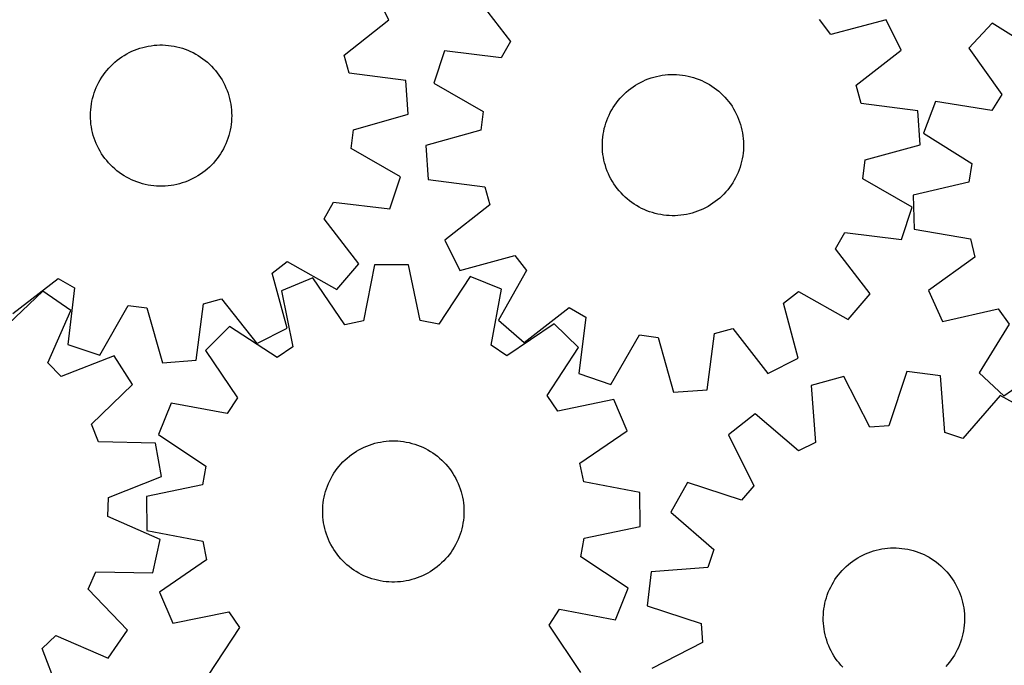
# Model space of a CAD drawing. Header units: millimetres. Extents: x 7 to 1243, y 7 to 1451.
# Tile 5 of 26: x 385 to 719, y 385 to 605. Entities that reach past the tile are written whole.
import ezdxf

# ---------------------------------------------------------------- set-up
doc = ezdxf.new("R2010")
doc.units = ezdxf.units.MM
doc.layers.add('CUT', color=7, linetype='CONTINUOUS', true_color=0x000000)

msp = doc.modelspace()

# ---------------------------------------------------------------- linework, layer by layer
at = {"layer": 'CUT'}
for p, q in [((510.386841, 604.757355), (505.195929, 615.059777)), ((539.845969, 612.776108), (551.662689, 597.420082)), ((495.157511, 592.777792), (510.386841, 604.757355)), ((660.594012, 599.728434), (656.655212, 604.810613)), ((679.303193, 604.769164), (660.594012, 599.728434)), ((684.455419, 594.44734), (679.303193, 604.769164)), ((715.318403, 603.557577), (707.423851, 595.145591)), ((731.797794, 593.36581), (715.318403, 603.557577)), ((426.704646, 595.373236), (427.655018, 595.608795)), ((427.655018, 595.608795), (428.614207, 595.805394)), ((428.614207, 595.805394), (429.580617, 595.962705)), ((429.580617, 595.962705), (430.552639, 596.080467)), ((430.552639, 596.080467), (431.528656, 596.158484)), ((431.528656, 596.158484), (432.507043, 596.196625)), ((432.507043, 596.196625), (433.486171, 596.194828)), ((433.486171, 596.194828), (434.464411, 596.153095)), ((434.464411, 596.153095), (435.440134, 596.071495)), ((435.440134, 596.071495), (436.411718, 595.950165)), ((436.411718, 595.950165), (437.377544, 595.789307)), ((437.377544, 595.789307), (438.336005, 595.589187)), ((438.336005, 595.589187), (439.285505, 595.35014)), ((551.662689, 597.420082), (548.474681, 591.83624)), ((419.604623, 592.146503), (420.429289, 592.674347)), ((420.429289, 592.674347), (421.2748, 593.168116)), ((421.2748, 593.168116), (422.139747, 593.626986)), ((422.139747, 593.626986), (423.022691, 594.050194)), ((423.022691, 594.050194), (423.922162, 594.437036)), ((423.922162, 594.437036), (424.836663, 594.786868)), ((424.836663, 594.786868), (425.764673, 595.099108)), ((425.764673, 595.099108), (426.704646, 595.373236)), ((439.285505, 595.35014), (440.224465, 595.072563)), ((440.224465, 595.072563), (441.151322, 594.756919)), ((441.151322, 594.756919), (442.064533, 594.403731)), ((442.064533, 594.403731), (442.962578, 594.013589)), ((442.962578, 594.013589), (443.843962, 593.587142)), ((443.843962, 593.587142), (444.707218, 593.125099)), ((444.707218, 593.125099), (445.55091, 592.62823)), ((445.55091, 592.62823), (446.373634, 592.097361)), ((496.874879, 586.581556), (495.157511, 592.777792)), ((529.243845, 594.206332), (525.588387, 583.264527)), ((548.474681, 591.83624), (529.243845, 594.206332)), ((669.181256, 582.524994), (684.455419, 594.44734)), ((707.423851, 595.145591), (718.639899, 579.345506)), ((415.168494, 588.316811), (415.840645, 589.028786)), ((415.840645, 589.028786), (416.541277, 589.712752)), ((416.541277, 589.712752), (417.269223, 590.367572)), ((417.269223, 590.367572), (418.023274, 590.992154)), ((418.023274, 590.992154), (418.802172, 591.58546)), ((418.802172, 591.58546), (419.604623, 592.146503)), ((446.373634, 592.097361), (447.174019, 591.533377)), ((447.174019, 591.533377), (447.950734, 590.937215)), ((447.950734, 590.937215), (448.702486, 590.309868)), ((448.702486, 590.309868), (449.428023, 589.65238)), ((449.428023, 589.65238), (450.126139, 588.965846)), ((450.126139, 588.965846), (450.795672, 588.251408)), ((412.786327, 585.213182), (413.333867, 586.024905)), ((413.333867, 586.024905), (413.914061, 586.81362)), ((413.914061, 586.81362), (414.525943, 587.578012)), ((414.525943, 587.578012), (415.168494, 588.316811)), ((450.795672, 588.251408), (451.435506, 587.510255)), ((451.435506, 587.510255), (452.044577, 586.743621)), ((452.044577, 586.743621), (452.621871, 585.952782)), ((452.621871, 585.952782), (453.166428, 585.139054)), ((516.098166, 584.150987), (496.874879, 586.581556)), ((601.332038, 585.526763), (602.288893, 585.734426)), ((602.288893, 585.734426), (603.253422, 585.902887)), ((603.253422, 585.902887), (604.224019, 586.031866)), ((604.224019, 586.031866), (605.19907, 586.121149)), ((605.19907, 586.121149), (606.176951, 586.170586)), ((606.176951, 586.170586), (607.156034, 586.180096)), ((607.156034, 586.180096), (608.134691, 586.149663)), ((608.134691, 586.149663), (609.111292, 586.079337)), ((609.111292, 586.079337), (610.084212, 585.969235)), ((610.084212, 585.969235), (611.051831, 585.819541)), ((611.051831, 585.819541), (612.012539, 585.630503)), ((612.012539, 585.630503), (612.964737, 585.402437)), ((410.940078, 581.763748), (411.348457, 582.653648)), ((411.348457, 582.653648), (411.792795, 583.526149)), ((411.792795, 583.526149), (412.272351, 584.379801)), ((412.272351, 584.379801), (412.786327, 585.213182)), ((453.166428, 585.139054), (453.677341, 584.303792)), ((453.677341, 584.303792), (454.153759, 583.448385)), ((454.153759, 583.448385), (454.59489, 582.574258)), ((454.59489, 582.574258), (455, 581.682865)), ((516.951376, 572.646314), (516.098166, 584.150987)), ((525.588387, 583.264527), (542.38211, 573.599472)), ((593.322163, 581.971734), (594.140679, 582.509066)), ((594.140679, 582.509066), (594.980431, 583.012566)), ((594.980431, 583.012566), (595.840021, 583.481394)), ((595.840021, 583.481394), (596.718019, 583.914771)), ((596.718019, 583.914771), (597.612963, 584.311974)), ((597.612963, 584.311974), (598.523363, 584.672344)), ((598.523363, 584.672344), (599.447705, 584.99528)), ((599.447705, 584.99528), (600.384449, 585.280244)), ((600.384449, 585.280244), (601.332038, 585.526763)), ((612.964737, 585.402437), (613.90684, 585.135722)), ((613.90684, 585.135722), (614.83728, 584.830802)), ((614.83728, 584.830802), (615.754509, 584.488184)), ((615.754509, 584.488184), (616.656999, 584.108439)), ((616.656999, 584.108439), (617.543249, 583.692199)), ((617.543249, 583.692199), (618.411784, 583.240156)), ((618.411784, 583.240156), (619.261157, 582.753063)), ((619.261157, 582.753063), (620.089956, 582.231731)), ((620.089956, 582.231731), (620.896801, 581.677027)), ((670.875366, 576.322359), (669.181256, 582.524994)), ((409.678812, 578.060177), (409.937178, 579.004604)), ((409.937178, 579.004604), (410.23385, 579.937707)), ((410.23385, 579.937707), (410.568336, 580.857932)), ((410.568336, 580.857932), (410.940078, 581.763748)), ((455, 581.682865), (455.368413, 580.77569)), ((455.368413, 580.77569), (455.699518, 579.854243)), ((455.699518, 579.854243), (455.992763, 578.920057)), ((455.992763, 578.920057), (456.247659, 577.974688)), ((589.59444, 578.810757), (590.287127, 579.502769)), ((590.287127, 579.502769), (591.007463, 580.165951)), ((591.007463, 580.165951), (591.75425, 580.7992)), ((591.75425, 580.7992), (592.526245, 581.401462)), ((592.526245, 581.401462), (593.322163, 581.971734)), ((620.896801, 581.677027), (621.680349, 581.089874)), ((621.680349, 581.089874), (622.439296, 580.471251)), ((622.439296, 580.471251), (623.172378, 579.822185)), ((623.172378, 579.822185), (623.878376, 579.143759)), ((623.878376, 579.143759), (624.556114, 578.437101)), ((718.639899, 579.345506), (715.239034, 573.888694)), ((409.137533, 575.174748), (409.278657, 576.143654)), ((409.278657, 576.143654), (409.459183, 577.105998)), ((409.459183, 577.105998), (409.678812, 578.060177)), ((456.247659, 577.974688), (456.463784, 577.019709)), ((456.463784, 577.019709), (456.640776, 576.056709)), ((456.640776, 576.056709), (456.778341, 575.087291)), ((586.584389, 574.960136), (587.122519, 575.778128)), ((587.122519, 575.778128), (587.693566, 576.57349)), ((587.693566, 576.57349), (588.29658, 577.344898)), ((588.29658, 577.344898), (588.930556, 578.091068)), ((588.930556, 578.091068), (589.59444, 578.810757)), ((624.556114, 578.437101), (625.204464, 577.703386)), ((625.204464, 577.703386), (625.822348, 576.943837)), ((625.822348, 576.943837), (626.408737, 576.159718)), ((626.408737, 576.159718), (626.962654, 575.352333)), ((690.0894, 573.819692), (670.875366, 576.322359)), ((696.113842, 576.998268), (692.039354, 566.205492)), ((715.239034, 573.888694), (696.113842, 576.998268)), ((408.952598, 572.244819), (408.974368, 573.223706)), ((408.970774, 571.265857), (408.952598, 572.244819)), ((408.974368, 573.223706), (409.036047, 574.200891)), ((409.036047, 574.200891), (409.137533, 575.174748)), ((456.778341, 575.087291), (456.876251, 574.113069)), ((456.876251, 574.113069), (456.934342, 573.135664)), ((456.952517, 572.156703), (456.930748, 571.177815)), ((456.934342, 573.135664), (456.952517, 572.156703)), ((498.29693, 567.406654), (516.951376, 572.646314)), ((542.38211, 573.599472), (541.573619, 567.220677)), ((584.778099, 571.489611), (585.176174, 572.384167)), ((585.176174, 572.384167), (585.610406, 573.261742)), ((585.610406, 573.261742), (586.080072, 574.120875)), ((586.080072, 574.120875), (586.584389, 574.960136)), ((626.962654, 575.352333), (627.483179, 574.523026)), ((627.483179, 574.523026), (627.969444, 573.673178)), ((627.969444, 573.673178), (628.42064, 572.804203)), ((628.42064, 572.804203), (628.836016, 571.917548)), ((690.899445, 562.311899), (690.0894, 573.819692)), ((409.028865, 570.288452), (408.970774, 571.265857)), ((409.126775, 569.31423), (409.028865, 570.288452)), ((409.26434, 568.344812), (409.126775, 569.31423)), ((456.767583, 569.226774), (456.626459, 568.257867)), ((456.869068, 570.20063), (456.767583, 569.226774)), ((456.930748, 571.177815), (456.869068, 570.20063)), ((583.807129, 568.719069), (584.093006, 569.655536)), ((584.093006, 569.655536), (584.416842, 570.579562)), ((584.416842, 570.579562), (584.778099, 571.489611)), ((628.836016, 571.917548), (629.214882, 571.014688)), ((629.214882, 571.014688), (629.556606, 570.097126)), ((629.556606, 570.097126), (629.860619, 569.166389)), ((629.860619, 569.166389), (630.126416, 568.224027)), ((409.441332, 567.381812), (409.26434, 568.344812)), ((409.657456, 566.426833), (409.441332, 567.381812)), ((409.912353, 565.481464), (409.657456, 566.426833)), ((410.205597, 564.547278), (409.912353, 565.481464)), ((456.226304, 566.341344), (455.967938, 565.396917)), ((456.445932, 567.295524), (456.226304, 566.341344)), ((456.626459, 568.257867), (456.445932, 567.295524)), ((497.512374, 561.02487), (498.29693, 567.406654)), ((541.573619, 567.220677), (522.899648, 562.051034)), ((583.051765, 564.880234), (583.18169, 565.850705)), ((583.18169, 565.850705), (583.351091, 566.815069)), ((583.351091, 566.815069), (583.559687, 567.771721)), ((583.559687, 567.771721), (583.807129, 568.719069)), ((630.126416, 568.224027), (630.353554, 567.271607)), ((630.353554, 567.271607), (630.541655, 566.310715)), ((630.541655, 566.310715), (630.690406, 565.342951)), ((692.039354, 566.205492), (708.448063, 555.900313)), ((410.536702, 563.625831), (410.205597, 564.547278)), ((410.905116, 562.718656), (410.536702, 563.625831)), ((411.310225, 561.827263), (410.905116, 562.718656)), ((454.965038, 562.637773), (454.556658, 561.747874)), ((455.33678, 563.543589), (454.965038, 562.637773)), ((455.671265, 564.463815), (455.33678, 563.543589)), ((455.967938, 565.396917), (455.671265, 564.463815)), ((582.900678, 561.948364), (582.911142, 562.927438)), ((582.911142, 562.927438), (582.961533, 563.905271)), ((582.961533, 563.905271), (583.051765, 564.880234)), ((630.690406, 565.342951), (630.79956, 564.369924)), ((630.79956, 564.369924), (630.868934, 563.393255)), ((630.868934, 563.393255), (630.898414, 562.414569)), ((630.898414, 562.414569), (630.88795, 561.435495)), ((672.225473, 557.142257), (690.899445, 562.311899)), ((411.751356, 560.953136), (411.310225, 561.827263)), ((412.227775, 560.097729), (411.751356, 560.953136)), ((412.738688, 559.262467), (412.227775, 560.097729)), ((413.283244, 558.448739), (412.738688, 559.262467)), ((453.118789, 559.188339), (452.571248, 558.376616)), ((453.632765, 560.02172), (453.118789, 559.188339)), ((454.112321, 560.875372), (453.632765, 560.02172)), ((454.556658, 561.747874), (454.112321, 560.875372)), ((514.342237, 551.422884), (497.512374, 561.02487)), ((522.899648, 562.051034), (523.709693, 550.543241)), ((582.930158, 560.969679), (582.900678, 561.948364)), ((582.999533, 559.99301), (582.930158, 560.969679)), ((583.108686, 559.019983), (582.999533, 559.99301)), ((583.257437, 558.052218), (583.108686, 559.019983)), ((630.747327, 559.4827), (630.617402, 558.512228)), ((630.83756, 560.457663), (630.747327, 559.4827)), ((630.88795, 561.435495), (630.83756, 560.457663)), ((413.860539, 557.6579), (413.283244, 558.448739)), ((414.46961, 556.891266), (413.860539, 557.6579)), ((415.109444, 556.150113), (414.46961, 556.891266)), ((415.778976, 555.435675), (415.109444, 556.150113)), ((416.477092, 554.749141), (415.778976, 555.435675)), ((450.736622, 556.084711), (450.064471, 555.372736)), ((451.379173, 556.823509), (450.736622, 556.084711)), ((451.991054, 557.587902), (451.379173, 556.823509)), ((452.571248, 558.376616), (451.991054, 557.587902)), ((583.445539, 557.091327), (583.257437, 558.052218)), ((583.672677, 556.138907), (583.445539, 557.091327)), ((583.938474, 555.196544), (583.672677, 556.138907)), ((629.991964, 555.643864), (629.706087, 554.707398)), ((630.239406, 556.591212), (629.991964, 555.643864)), ((630.448001, 557.547864), (630.239406, 556.591212)), ((630.617402, 558.512228), (630.448001, 557.547864)), ((671.416982, 550.763461), (672.225473, 557.142257)), ((708.448063, 555.900313), (707.394305, 549.557421)), ((417.20263, 554.091653), (416.477092, 554.749141)), ((417.954382, 553.464306), (417.20263, 554.091653)), ((418.731097, 552.868144), (417.954382, 553.464306)), ((419.531482, 552.30416), (418.731097, 552.868144)), ((420.354205, 551.773291), (419.531482, 552.30416)), ((446.300493, 552.255019), (445.475826, 551.727174)), ((447.102943, 552.816061), (446.300493, 552.255019)), ((447.881842, 553.409367), (447.102943, 552.816061)), ((448.635892, 554.03395), (447.881842, 553.409367)), ((449.363839, 554.688769), (448.635892, 554.03395)), ((450.064471, 555.372736), (449.363839, 554.688769)), ((584.242487, 554.265807), (583.938474, 555.196544)), ((584.584211, 553.348245), (584.242487, 554.265807)), ((584.963076, 552.445385), (584.584211, 553.348245)), ((585.378453, 551.55873), (584.963076, 552.445385)), ((629.020994, 552.873322), (628.622918, 551.978766)), ((629.382251, 553.783371), (629.020994, 552.873322)), ((629.706087, 554.707398), (629.382251, 553.783371)), ((421.197897, 551.276422), (420.354205, 551.773291)), ((422.061154, 550.814379), (421.197897, 551.276422)), ((422.942538, 550.387932), (422.061154, 550.814379)), ((423.840583, 549.99779), (422.942538, 550.387932)), ((424.753793, 549.644603), (423.840583, 549.99779)), ((425.68065, 549.328958), (424.753793, 549.644603)), ((426.61961, 549.051381), (425.68065, 549.328958)), ((427.569111, 548.812334), (426.61961, 549.051381)), ((428.527572, 548.612215), (427.569111, 548.812334)), ((438.250098, 548.792726), (437.290909, 548.596127)), ((439.20047, 549.028286), (438.250098, 548.792726)), ((440.140443, 549.302413), (439.20047, 549.028286)), ((441.068452, 549.614653), (440.140443, 549.302413)), ((441.982954, 549.964485), (441.068452, 549.614653)), ((442.882425, 550.351327), (441.982954, 549.964485)), ((443.765369, 550.774536), (442.882425, 550.351327)), ((444.630316, 551.233406), (443.765369, 550.774536)), ((445.475826, 551.727174), (444.630316, 551.233406)), ((510.727853, 540.467442), (514.342237, 551.422884)), ((523.709693, 550.543241), (542.923726, 548.040574)), ((585.829649, 550.689756), (585.378453, 551.55873)), ((586.315914, 549.839908), (585.829649, 550.689756)), ((586.836438, 549.010601), (586.315914, 549.839908)), ((587.390356, 548.203216), (586.836438, 549.010601)), ((627.214703, 549.402797), (626.676573, 548.584805)), ((627.719021, 550.242058), (627.214703, 549.402797)), ((628.188687, 551.101191), (627.719021, 550.242058)), ((628.622918, 551.978766), (628.188687, 551.101191)), ((688.210705, 541.098406), (671.416982, 550.763461)), ((707.394305, 549.557421), (688.534948, 545.1114)), ((429.493398, 548.451356), (428.527572, 548.612215)), ((430.464981, 548.330026), (429.493398, 548.451356)), ((431.440705, 548.248427), (430.464981, 548.330026)), ((432.418945, 548.206694), (431.440705, 548.248427)), ((433.398073, 548.204896), (432.418945, 548.206694)), ((434.37646, 548.243037), (433.398073, 548.204896)), ((435.352476, 548.321054), (434.37646, 548.243037)), ((436.324499, 548.438816), (435.352476, 548.321054)), ((437.290909, 548.596127), (436.324499, 548.438816)), ((542.923726, 548.040574), (544.617837, 541.83794)), ((587.976745, 547.419096), (587.390356, 548.203216)), ((588.594628, 546.659547), (587.976745, 547.419096)), ((589.242979, 545.925833), (588.594628, 546.659547)), ((589.920717, 545.219175), (589.242979, 545.925833)), ((624.204652, 545.552176), (623.511966, 544.860164)), ((624.868536, 546.271866), (624.204652, 545.552176)), ((625.502513, 547.018036), (624.868536, 546.271866)), ((626.105526, 547.789443), (625.502513, 547.018036)), ((626.676573, 548.584805), (626.105526, 547.789443)), ((488.321222, 537.169612), (491.48826, 542.765375)), ((491.48826, 542.765375), (510.727853, 540.467442)), ((590.626715, 544.540748), (589.920717, 545.219175)), ((591.359797, 543.891683), (590.626715, 544.540748)), ((592.118744, 543.273059), (591.359797, 543.891683)), ((592.902291, 542.685907), (592.118744, 543.273059)), ((593.709136, 542.131203), (592.902291, 542.685907)), ((594.537935, 541.609871), (593.709136, 542.131203)), ((620.47693, 542.3912), (619.658414, 541.853867)), ((621.272848, 542.961472), (620.47693, 542.3912)), ((622.044842, 543.563733), (621.272848, 542.961472)), ((622.79163, 544.196982), (622.044842, 543.563733)), ((623.511966, 544.860164), (622.79163, 544.196982)), ((688.534948, 545.1114), (688.900829, 533.580936)), ((544.617837, 541.83794), (529.343673, 529.915593)), ((595.387309, 541.122778), (594.537935, 541.609871)), ((596.255844, 540.670735), (595.387309, 541.122778)), ((597.142094, 540.254494), (596.255844, 540.670735)), ((598.044584, 539.874749), (597.142094, 540.254494)), ((598.961813, 539.532132), (598.044584, 539.874749)), ((599.892253, 539.227211), (598.961813, 539.532132)), ((600.834356, 538.960496), (599.892253, 539.227211)), ((601.786554, 538.73243), (600.834356, 538.960496)), ((602.747262, 538.543393), (601.786554, 538.73243)), ((612.467055, 538.836171), (611.5102, 538.628508)), ((613.414643, 539.082689), (612.467055, 538.836171)), ((614.351388, 539.367654), (613.414643, 539.082689)), ((615.275729, 539.69059), (614.351388, 539.367654)), ((616.18613, 540.050959), (615.275729, 539.69059)), ((617.081074, 540.448163), (616.18613, 540.050959)), ((617.959071, 540.881539), (617.081074, 540.448163)), ((618.818662, 541.350368), (617.959071, 540.881539)), ((619.658414, 541.853867), (618.818662, 541.350368)), ((684.555248, 530.156601), (688.210705, 541.098406)), ((500.195467, 521.858024), (488.321222, 537.169612)), ((603.714881, 538.393699), (602.747262, 538.543393)), ((604.687801, 538.283597), (603.714881, 538.393699)), ((605.664402, 538.213271), (604.687801, 538.283597)), ((606.643058, 538.182837), (605.664402, 538.213271)), ((607.622142, 538.192347), (606.643058, 538.182837)), ((608.600023, 538.241785), (607.622142, 538.192347)), ((609.575073, 538.331067), (608.600023, 538.241785)), ((610.545671, 538.460047), (609.575073, 538.331067)), ((611.5102, 538.628508), (610.545671, 538.460047)), ((662.136403, 526.942851), (665.324411, 532.526694)), ((665.324411, 532.526694), (684.555248, 530.156601)), ((688.900829, 533.580936), (708.00412, 530.339532)), ((529.343673, 529.915593), (534.495899, 519.59377)), ((708.00412, 530.339532), (709.457895, 524.076208)), ((673.953124, 511.586825), (662.136403, 526.942851)), ((470.700694, 518.647529), (475.768061, 522.605367)), ((475.768061, 522.605367), (492.663746, 513.119681)), ((534.495899, 519.59377), (553.205081, 524.634499)), ((553.205081, 524.634499), (557.143881, 519.55232)), ((709.457895, 524.076208), (693.73554, 512.751457)), ((475.811574, 499.957389), (470.700694, 518.647529)), ((492.663746, 513.119681), (500.195467, 521.858024)), ((505.437239, 521.442261), (501.741846, 502.421575)), ((516.973146, 521.533462), (505.437239, 521.442261)), ((520.968807, 502.57358), (516.973146, 521.533462)), ((557.143881, 519.55232), (547.594878, 502.692339)), ((382.609821, 504.957851), (397.921409, 516.832096)), ((397.921409, 516.832096), (403.517172, 513.665058)), ((484.498537, 517.104936), (473.87565, 512.606076)), ((495.445679, 501.117362), (484.498537, 517.104936)), ((537.977806, 517.527734), (527.284807, 501.369077)), ((548.670496, 513.197392), (537.977806, 517.527734)), ((392.778812, 512.566276), (378.754408, 499.196216)), ((402.237916, 505.962426), (392.778812, 512.566276)), ((403.517172, 513.665058), (401.21924, 494.425466)), ((473.87565, 512.606076), (477.740454, 493.619089)), ((545.106372, 494.151672), (548.670496, 513.197392)), ((644.446514, 508.487001), (649.528693, 512.425801)), ((649.528693, 512.425801), (666.388674, 502.876799)), ((693.73554, 512.751457), (698.486088, 502.238714)), ((447.333353, 508.27844), (453.529589, 509.995808)), ((453.529589, 509.995808), (465.509152, 494.766478)), ((666.388674, 502.876799), (673.953124, 511.586825)), ((394.519948, 488.189542), (402.237916, 505.962426)), ((412.174681, 490.811082), (421.776667, 507.640944)), ((421.776667, 507.640944), (428.158451, 506.856389)), ((428.158451, 506.856389), (433.398111, 488.201942)), ((444.902784, 489.055153), (447.333353, 508.27844)), ((556.304905, 495.127889), (571.660931, 506.94461)), ((571.660931, 506.94461), (577.244773, 503.756602)), ((649.487243, 489.77782), (644.446514, 508.487001)), ((698.486088, 502.238714), (717.375658, 506.554561)), ((717.375658, 506.554561), (721.115641, 501.324339)), ((501.741846, 502.421575), (495.445679, 501.117362)), ((527.284807, 501.369077), (520.968807, 502.57358)), ((547.594878, 502.692339), (556.304905, 495.127889)), ((577.244773, 503.756602), (574.874681, 484.525765)), ((456.190635, 500.586016), (448.098006, 492.364409)), ((472.422655, 490.004714), (456.190635, 500.586016)), ((465.509152, 494.766478), (475.811574, 499.957389)), ((566.543345, 501.458446), (550.480652, 490.621827)), ((574.764952, 493.365817), (566.543345, 501.458446)), ((621.040439, 498.205647), (627.243073, 499.899758)), ((627.243073, 499.899758), (639.16542, 484.625594)), ((721.115641, 501.324339), (710.923874, 484.844949)), ((585.816486, 480.870308), (595.481541, 497.664031)), ((595.481541, 497.664031), (601.860336, 496.85554)), ((601.860336, 496.85554), (607.029979, 478.181568)), ((618.537772, 478.991613), (621.040439, 498.205647)), ((401.21924, 494.425466), (412.174681, 490.811082)), ((448.098006, 492.364409), (458.934624, 476.301716)), ((477.740454, 493.619089), (472.422655, 490.004714)), ((550.480652, 490.621827), (545.106372, 494.151672)), ((564.18365, 477.133797), (574.764952, 493.365817)), ((417.046041, 490.536441), (398.972681, 483.551023)), ((423.257929, 480.815437), (417.046041, 490.536441)), ((433.398111, 488.201942), (444.902784, 489.055153)), ((639.16542, 484.625594), (649.487243, 489.77782)), ((398.972681, 483.551023), (394.519948, 488.189542)), ((686.339469, 485.199209), (680.235746, 466.809349)), ((697.79185, 483.810523), (686.339469, 485.199209)), ((719.33586, 476.950396), (735.135945, 488.166445)), ((574.874681, 484.525765), (585.816486, 480.870308)), ((665.017469, 483.582447), (653.905422, 480.48279)), ((673.824323, 466.323196), (665.017469, 483.582447)), ((699.323492, 464.494817), (697.79185, 483.810523)), ((710.923874, 484.844949), (719.33586, 476.950396)), ((409.326069, 467.348971), (423.257929, 480.815437)), ((607.029979, 478.181568), (618.537772, 478.991613)), ((653.905422, 480.48279), (655.303812, 461.15698)), ((458.934624, 476.301716), (455.40478, 470.927436)), ((567.798024, 471.815998), (564.18365, 477.133797)), ((586.785012, 475.680802), (567.798024, 471.815998)), ((591.283872, 465.057914), (586.785012, 475.680802)), ((718.109517, 477.14464), (705.432917, 462.490418)), ((728.15871, 471.479025), (718.109517, 477.14464)), ((436.35906, 474.49156), (432.028718, 463.79887)), ((455.40478, 470.927436), (436.35906, 474.49156)), ((634.825171, 470.82952), (625.745165, 463.713414)), ((649.566472, 458.254288), (634.825171, 470.82952)), ((411.664772, 461.359551), (409.326069, 467.348971)), ((680.235746, 466.809349), (673.824323, 466.323196)), ((432.028718, 463.79887), (448.187375, 453.105871)), ((575.296298, 454.110773), (591.283872, 465.057914)), ((625.745165, 463.713414), (634.432776, 446.393834)), ((705.432917, 462.490418), (699.323492, 464.494817)), ((431.035583, 460.89686), (411.664772, 461.359551)), ((433.054552, 449.538637), (431.035583, 460.89686)), ((499.340762, 458.160103), (500.186184, 458.654023)), ((500.186184, 458.654023), (501.051049, 459.113048)), ((501.051049, 459.113048), (501.933917, 459.536414)), ((501.933917, 459.536414), (502.833319, 459.923417)), ((502.833319, 459.923417), (503.747758, 460.273413)), ((503.747758, 460.273413), (504.675712, 460.585819)), ((504.675712, 460.585819), (505.615635, 460.860114)), ((505.615635, 460.860114), (506.565965, 461.095844)), ((506.565965, 461.095844), (507.525119, 461.292615)), ((507.525119, 461.292615), (508.491501, 461.450099)), ((508.491501, 461.450099), (509.463502, 461.568035)), ((509.463502, 461.568035), (510.439505, 461.646226)), ((510.439505, 461.646226), (511.417885, 461.684542)), ((511.417885, 461.684542), (512.397013, 461.68292)), ((512.397013, 461.68292), (513.375261, 461.641362)), ((513.375261, 461.641362), (514.350999, 461.559937)), ((514.350999, 461.559937), (515.322604, 461.438781)), ((515.322604, 461.438781), (516.288459, 461.278095)), ((516.288459, 461.278095), (517.246955, 461.078147)), ((517.246955, 461.078147), (518.196499, 460.83927)), ((518.196499, 460.83927), (519.135509, 460.561861)), ((519.135509, 460.561861), (520.062422, 460.246383)), ((520.062422, 460.246383), (520.975696, 459.893359)), ((520.975696, 459.893359), (521.873811, 459.503377)), ((521.873811, 459.503377), (522.755271, 459.077088)), ((522.755271, 459.077088), (523.61861, 458.6152)), ((523.61861, 458.6152), (524.462391, 458.118481)), ((655.303812, 461.15698), (649.566472, 458.254288)), ((494.75277, 454.513721), (495.453279, 455.197813)), ((495.453279, 455.197813), (496.181109, 455.852762)), ((496.181109, 455.852762), (496.935048, 456.47748)), ((496.935048, 456.47748), (497.71384, 457.070925)), ((497.71384, 457.070925), (498.51619, 457.632111)), ((498.51619, 457.632111), (499.340762, 458.160103)), ((524.462391, 458.118481), (525.285209, 457.58776)), ((525.285209, 457.58776), (526.085695, 457.023919)), ((526.085695, 457.023919), (526.862517, 456.427896)), ((526.862517, 456.427896), (527.614381, 455.800683)), ((527.614381, 455.800683), (528.340037, 455.143325)), ((528.340037, 455.143325), (529.038275, 454.456916)), ((448.187375, 453.105871), (446.982872, 446.789871)), ((492.24653, 451.509392), (492.826583, 452.29821)), ((492.826583, 452.29821), (493.438328, 453.062712)), ((493.438328, 453.062712), (494.080746, 453.801626)), ((494.080746, 453.801626), (494.75277, 454.513721)), ((529.038275, 454.456916), (529.707935, 453.742598)), ((529.707935, 453.742598), (530.347902, 453.00156)), ((530.347902, 453.00156), (530.957111, 452.235035)), ((530.957111, 452.235035), (531.534546, 451.444299)), ((576.600511, 447.814606), (575.296298, 454.110773)), ((415.029799, 442.428737), (433.054552, 449.538637)), ((490.261723, 448.137779), (490.705905, 449.01036)), ((490.705905, 449.01036), (491.185308, 449.864098)), ((491.185308, 449.864098), (491.699135, 450.697571)), ((491.699135, 450.697571), (492.24653, 451.509392)), ((531.534546, 451.444299), (532.079249, 450.630669)), ((532.079249, 450.630669), (532.590311, 449.795498)), ((532.590311, 449.795498), (533.066882, 448.940176)), ((533.066882, 448.940176), (533.50817, 448.066128)), ((446.982872, 446.789871), (428.02299, 442.79421)), ((488.851097, 444.488483), (489.147602, 445.421638)), ((489.147602, 445.421638), (489.481923, 446.341924)), ((489.481923, 446.341924), (489.853503, 447.247806)), ((489.853503, 447.247806), (490.261723, 448.137779)), ((533.50817, 448.066128), (533.913439, 447.174807)), ((533.913439, 447.174807), (534.282015, 446.267698)), ((534.282015, 446.267698), (534.613284, 445.34631)), ((534.613284, 445.34631), (534.906696, 444.412177)), ((595.621197, 444.119213), (576.600511, 447.814606)), ((611.811458, 447.493259), (606.145843, 437.444067)), ((630.242977, 441.516512), (611.811458, 447.493259)), ((634.432776, 446.393834), (630.242977, 441.516512)), ((414.898427, 436.000251), (415.029799, 442.428737)), ((428.02299, 442.79421), (428.114191, 431.258303)), ((488.193088, 441.627415), (488.373442, 442.589791)), ((488.373442, 442.589791), (488.5929, 443.54401)), ((488.5929, 443.54401), (488.851097, 444.488483)), ((534.906696, 444.412177), (535.161762, 443.466854)), ((535.161762, 443.466854), (535.378057, 442.511913)), ((535.378057, 442.511913), (535.555221, 441.548945)), ((595.712398, 432.583306), (595.621197, 444.119213)), ((487.867727, 437.728521), (487.889321, 438.707413)), ((487.889321, 438.707413), (487.950826, 439.684609)), ((487.950826, 439.684609), (488.052137, 440.658483)), ((488.052137, 440.658483), (488.193088, 441.627415)), ((535.555221, 441.548945), (535.69296, 440.579551)), ((535.69296, 440.579551), (535.791044, 439.605347)), ((535.791044, 439.605347), (535.84931, 438.627952)), ((535.84931, 438.627952), (535.867661, 437.648994)), ((432.617659, 428.159892), (414.898427, 436.000251)), ((487.886078, 436.749564), (487.867727, 437.728521)), ((487.944344, 435.772169), (487.886078, 436.749564)), ((488.042428, 434.797964), (487.944344, 435.772169)), ((535.784562, 435.692907), (535.68325, 434.719032)), ((535.846066, 436.670103), (535.784562, 435.692907)), ((535.867661, 437.648994), (535.846066, 436.670103)), ((606.145843, 437.444067), (620.800065, 424.767467)), ((488.180166, 433.828571), (488.042428, 434.797964)), ((488.357331, 432.865603), (488.180166, 433.828571)), ((488.573626, 431.910662), (488.357331, 432.865603)), ((488.828691, 430.965339), (488.573626, 431.910662)), ((535.142488, 431.833506), (534.884291, 430.889033)), ((535.361946, 432.787725), (535.142488, 431.833506)), ((535.5423, 433.750101), (535.361946, 432.787725)), ((535.68325, 434.719032), (535.5423, 433.750101)), ((576.752516, 428.587645), (595.712398, 432.583306)), ((428.114191, 431.258303), (447.134877, 427.56291)), ((489.122103, 430.031206), (488.828691, 430.965339)), ((489.453373, 429.109818), (489.122103, 430.031206)), ((489.821949, 428.202709), (489.453373, 429.109818)), ((534.253464, 429.035592), (533.881885, 428.129709)), ((534.587785, 429.955877), (534.253464, 429.035592)), ((534.884291, 430.889033), (534.587785, 429.955877)), ((575.548013, 422.271645), (576.752516, 428.587645)), ((430.136339, 416.893636), (432.617659, 428.159892)), ((447.134877, 427.56291), (448.43909, 421.266743)), ((490.227218, 427.311388), (489.821949, 428.202709)), ((490.668505, 426.43734), (490.227218, 427.311388)), ((491.145077, 425.582018), (490.668505, 426.43734)), ((491.656139, 424.746847), (491.145077, 425.582018)), ((532.55008, 425.513418), (532.036253, 424.679945)), ((533.029483, 426.367155), (532.55008, 425.513418)), ((533.473664, 427.239737), (533.029483, 426.367155)), ((533.881885, 428.129709), (533.473664, 427.239737)), ((676.940468, 424.777887), (677.901779, 424.963831)), ((677.901779, 424.963831), (678.869875, 425.11041)), ((678.869875, 425.11041), (679.843144, 425.21738)), ((679.843144, 425.21738), (680.819966, 425.284563)), ((680.819966, 425.284563), (681.798716, 425.311847)), ((681.798716, 425.311847), (682.777764, 425.299186)), ((682.777764, 425.299186), (683.755481, 425.246602)), ((683.755481, 425.246602), (684.730239, 425.154181)), ((684.730239, 425.154181), (685.700416, 425.022079)), ((685.700416, 425.022079), (686.664398, 424.850515)), ((492.200841, 423.933217), (491.656139, 424.746847)), ((492.778277, 423.142481), (492.200841, 423.933217)), ((493.387485, 422.375956), (492.778277, 423.142481)), ((494.027452, 421.634918), (493.387485, 422.375956)), ((494.697112, 420.9206), (494.027452, 421.634918)), ((530.29706, 422.314804), (529.654641, 421.57589)), ((530.908805, 423.079306), (530.29706, 422.314804)), ((531.488858, 423.868124), (530.908805, 423.079306)), ((532.036253, 424.679945), (531.488858, 423.868124)), ((591.70667, 411.578646), (575.548013, 422.271645)), ((620.800065, 424.767467), (618.795666, 418.658042)), ((668.852154, 421.405128), (669.682626, 421.92379)), ((669.682626, 421.92379), (670.533563, 422.408147)), ((670.533563, 422.408147), (671.403548, 422.857392)), ((671.403548, 422.857392), (672.291133, 423.270778)), ((672.291133, 423.270778), (673.194841, 423.647616)), ((673.194841, 423.647616), (674.113167, 423.98728)), ((674.113167, 423.98728), (675.044584, 424.289205)), ((675.044584, 424.289205), (675.987541, 424.552886)), ((675.987541, 424.552886), (676.940468, 424.777887)), ((686.664398, 424.850515), (687.62058, 424.639773)), ((687.62058, 424.639773), (688.56737, 424.390206)), ((688.56737, 424.390206), (689.503192, 424.102228)), ((689.503192, 424.102228), (690.42649, 423.77632)), ((690.42649, 423.77632), (691.335726, 423.413022)), ((691.335726, 423.413022), (692.229387, 423.01294)), ((692.229387, 423.01294), (693.105985, 422.57674)), ((693.105985, 422.57674), (693.964062, 422.105148)), ((693.964062, 422.105148), (694.802189, 421.598948)), ((694.802189, 421.598948), (695.618972, 421.058984)), ((448.43909, 421.266743), (432.451516, 410.319602)), ((495.395351, 420.23419), (494.697112, 420.9206)), ((496.121007, 419.576833), (495.395351, 420.23419)), ((496.872871, 418.94962), (496.121007, 419.576833)), ((497.649692, 418.353597), (496.872871, 418.94962)), ((498.450179, 417.789756), (497.649692, 418.353597)), ((526.021548, 418.30659), (525.219198, 417.745405)), ((526.80034, 418.900036), (526.021548, 418.30659)), ((527.554279, 419.524753), (526.80034, 418.900036)), ((528.282108, 420.179703), (527.554279, 419.524753)), ((528.982618, 420.863795), (528.282108, 420.179703)), ((529.654641, 421.57589), (528.982618, 420.863795)), ((618.795666, 418.658042), (599.47996, 417.126399)), ((664.373807, 417.624891), (665.053816, 418.329364)), ((665.053816, 418.329364), (665.761993, 419.005515)), ((665.761993, 419.005515), (666.497161, 419.652218)), ((666.497161, 419.652218), (667.258094, 420.268395)), ((667.258094, 420.268395), (668.043528, 420.853023)), ((668.043528, 420.853023), (668.852154, 421.405128)), ((695.618972, 421.058984), (696.41305, 420.486154)), ((696.41305, 420.486154), (697.183103, 419.881411)), ((697.183103, 419.881411), (697.927848, 419.245762)), ((697.927848, 419.245762), (698.646046, 418.580264)), ((698.646046, 418.580264), (699.336502, 417.886027)), ((408.181351, 411.333847), (410.762797, 417.22272)), ((410.762797, 417.22272), (430.136339, 416.893636)), ((499.272997, 417.259034), (498.450179, 417.789756)), ((500.116778, 416.762316), (499.272997, 417.259034)), ((500.980117, 416.300428), (500.116778, 416.762316)), ((501.861577, 415.874138), (500.980117, 416.300428)), ((502.759692, 415.484157), (501.861577, 415.874138)), ((503.672966, 415.131133), (502.759692, 415.484157)), ((504.599879, 414.815654), (503.672966, 415.131133)), ((519.98763, 415.104103), (519.059676, 414.791697)), ((520.902068, 415.454099), (519.98763, 415.104103)), ((521.80147, 415.841102), (520.902068, 415.454099)), ((522.684338, 416.264468), (521.80147, 415.841102)), ((523.549203, 416.723493), (522.684338, 416.264468)), ((524.394625, 417.217412), (523.549203, 416.723493)), ((525.219198, 417.745405), (524.394625, 417.217412)), ((599.47996, 417.126399), (598.091274, 405.674019)), ((661.957351, 414.547884), (662.513864, 415.353482)), ((662.513864, 415.353482), (663.102773, 416.13571)), ((663.102773, 416.13571), (663.723099, 416.893267)), ((663.723099, 416.893267), (664.373807, 417.624891)), ((699.336502, 417.886027), (699.998066, 417.164204)), ((699.998066, 417.164204), (700.629638, 416.415998)), ((700.629638, 416.415998), (701.230166, 415.642654)), ((701.230166, 415.642654), (701.79865, 414.845458)), ((505.538889, 414.538245), (504.599879, 414.815654)), ((506.488432, 414.299368), (505.538889, 414.538245)), ((507.446929, 414.099421), (506.488432, 414.299368)), ((508.412784, 413.938735), (507.446929, 414.099421)), ((509.384389, 413.817579), (508.412784, 413.938735)), ((510.360127, 413.736154), (509.384389, 413.817579)), ((511.338374, 413.694596), (510.360127, 413.736154)), ((512.317503, 413.692973), (511.338374, 413.694596)), ((513.295883, 413.73129), (512.317503, 413.692973)), ((514.271885, 413.809481), (513.295883, 413.73129)), ((515.243887, 413.927417), (514.271885, 413.809481)), ((516.210268, 414.084901), (515.243887, 413.927417)), ((517.169422, 414.281672), (516.210268, 414.084901)), ((518.119752, 414.517401), (517.169422, 414.281672)), ((519.059676, 414.791697), (518.119752, 414.517401)), ((587.376328, 400.885956), (591.70667, 411.578646)), ((660.072944, 411.119146), (660.491172, 412.00446)), ((660.491172, 412.00446), (660.945163, 412.871978)), ((660.945163, 412.871978), (661.43416, 413.720257)), ((661.43416, 413.720257), (661.957351, 414.547884)), ((701.79865, 414.845458), (702.334145, 414.025738)), ((702.334145, 414.025738), (702.835759, 413.184859)), ((702.835759, 413.184859), (703.302657, 412.324219)), ((703.302657, 412.324219), (703.734062, 411.445251)), ((421.551411, 397.309443), (408.181351, 411.333847)), ((432.451516, 410.319602), (436.950375, 399.696714)), ((658.770665, 407.429797), (659.039493, 408.371299)), ((659.039493, 408.371299), (659.3465, 409.301053)), ((659.3465, 409.301053), (659.691175, 410.21751)), ((659.691175, 410.21751), (660.072944, 411.119146)), ((703.734062, 411.445251), (704.129257, 410.549418)), ((704.129257, 410.549418), (704.487583, 409.638211)), ((704.487583, 409.638211), (704.808443, 408.713147)), ((704.808443, 408.713147), (705.091305, 407.775765)), ((598.091274, 405.674019), (616.481134, 399.570295)), ((658.197405, 404.550551), (658.34927, 405.517832)), ((658.34927, 405.517832), (658.540462, 406.478113)), ((658.540462, 406.478113), (658.770665, 407.429797)), ((705.091305, 407.775765), (705.335697, 406.827626)), ((705.335697, 406.827626), (705.541212, 405.870308)), ((705.541212, 405.870308), (705.707509, 404.905403)), ((705.707509, 404.905403), (705.83431, 403.934519)), ((436.950375, 399.696714), (455.937363, 403.561518)), ((455.937363, 403.561518), (459.551738, 398.243719)), ((564.800763, 399.0758), (568.330608, 404.45008)), ((568.330608, 404.45008), (587.376328, 400.885956)), ((657.979973, 401.622854), (658.012603, 402.60144)), ((657.987286, 400.643751), (657.979973, 401.622854)), ((658.012603, 402.60144), (658.08512, 403.577881)), ((658.08512, 403.577881), (658.197405, 404.550551)), ((705.83431, 403.934519), (705.921404, 402.95927)), ((705.921404, 402.95927), (705.968647, 401.981281)), ((705.968647, 401.981281), (705.97596, 401.002179)), ((459.551738, 398.243719), (448.970435, 382.011699)), ((575.637382, 383.013106), (564.800763, 399.0758)), ((616.481134, 399.570295), (616.967287, 393.158872)), ((658.034529, 399.665762), (657.987286, 400.643751)), ((658.121624, 398.690514), (658.034529, 399.665762)), ((658.248425, 397.719629), (658.121624, 398.690514)), ((705.870813, 399.047152), (705.758529, 398.074482)), ((705.943331, 400.023593), (705.870813, 399.047152)), ((705.97596, 401.002179), (705.943331, 400.023593)), ((392.536157, 391.115575), (397.174677, 395.568307)), ((397.174677, 395.568307), (414.947561, 387.85034)), ((414.947561, 387.85034), (421.551411, 397.309443)), ((658.414721, 396.754725), (658.248425, 397.719629)), ((658.620237, 395.797406), (658.414721, 396.754725)), ((658.864628, 394.849267), (658.620237, 395.797406)), ((659.14749, 393.911885), (658.864628, 394.849267)), ((705.185269, 395.195236), (704.916441, 394.253733)), ((705.415471, 396.146919), (705.185269, 395.195236)), ((705.606664, 397.107201), (705.415471, 396.146919)), ((705.758529, 398.074482), (705.606664, 397.107201)), ((616.967287, 393.158872), (599.708036, 384.352019)), ((659.468351, 392.986821), (659.14749, 393.911885)), ((659.826677, 392.075615), (659.468351, 392.986821)), ((660.221871, 391.179782), (659.826677, 392.075615)), ((703.882989, 391.505886), (703.464761, 390.620573)), ((704.264758, 392.407522), (703.882989, 391.505886)), ((704.609433, 393.32398), (704.264758, 392.407522)), ((704.916441, 394.253733), (704.609433, 393.32398)), ((399.521575, 373.042215), (392.536157, 391.115575)), ((660.653277, 390.300814), (660.221871, 391.179782)), ((661.120175, 389.440174), (660.653277, 390.300814)), ((661.621789, 388.599294), (661.120175, 389.440174)), ((662.157284, 387.779574), (661.621789, 388.599294)), ((702.521773, 388.904776), (701.998582, 388.077149)), ((703.010771, 389.753054), (702.521773, 388.904776)), ((703.464761, 390.620573), (703.010771, 389.753054)), ((662.725768, 386.982379), (662.157284, 387.779574)), ((663.326296, 386.209034), (662.725768, 386.982379)), ((663.957867, 385.460828), (663.326296, 386.209034)), ((664.619431, 384.739006), (663.957867, 385.460828)), ((700.232835, 385.731766), (699.582126, 385.000142)), ((700.85316, 386.489322), (700.232835, 385.731766)), ((701.442069, 387.271551), (700.85316, 386.489322)), ((701.998582, 388.077149), (701.442069, 387.271551))]:
    msp.add_line(p, q, dxfattribs=at)

doc.saveas('drawing.dxf')
